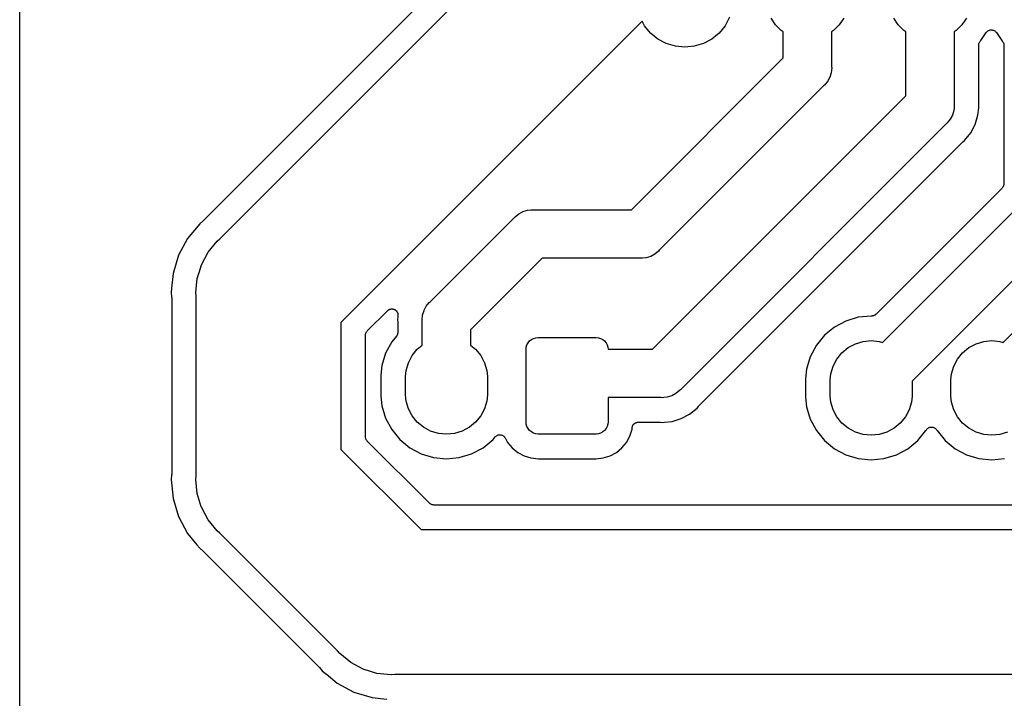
# Model space of a CAD drawing. Extents: x 0.02 to 3.88, y 0.02 to 3.88.
# Tile 13 of 45: x 0.02 to 0.83, y 3.03 to 3.58. Entities that reach past the tile are written whole.
import ezdxf

# ---------------------------------------------------------------- set-up
doc = ezdxf.new("R2010")
doc.units = 0
doc.header["$MEASUREMENT"] = 0
doc.layers.add('BLACK', color=7, linetype='CONTINUOUS')

msp = doc.modelspace()

# ---------------------------------------------------------------- linework, layer by layer
at = {"layer": 'BLACK', "linetype": 'CONTINUOUS'}
for p, q in [((0.511413, 3.7555), (0.172019, 3.4161)), ((0.185293, 3.40109), (0.52486, 3.74066)), ((0.021968, 0.238808), (0.021968, 3.65883)), ((0.529734, 3.5785), (0.284055, 3.33282)), ((0.531674, 3.57487), (0.529734, 3.5785)), ((0.536593, 3.56888), (0.531674, 3.57487)), ((0.59746, 3.57487), (0.59254, 3.56888)), ((0.601116, 3.58171), (0.59746, 3.57487)), ((0.638573, 3.57552), (0.634911, 3.581)), ((0.643234, 3.57086), (0.638573, 3.57552)), ((0.690561, 3.57552), (0.685899, 3.57086)), ((0.694223, 3.581), (0.690561, 3.57552)), ((0.738573, 3.57552), (0.734911, 3.581)), ((0.743234, 3.57086), (0.738573, 3.57552)), ((0.790561, 3.57552), (0.785899, 3.57086)), ((0.794223, 3.581), (0.790561, 3.57552)), ((0.542588, 3.56396), (0.536593, 3.56888)), ((0.59254, 3.56888), (0.586546, 3.56396)), ((0.644882, 3.56976), (0.643234, 3.57086)), ((0.644882, 3.54859), (0.644882, 3.56976)), ((0.685899, 3.57086), (0.684252, 3.56976)), ((0.684252, 3.56976), (0.684252, 3.5414)), ((0.744882, 3.56976), (0.743234, 3.57086)), ((0.744882, 3.51772), (0.744882, 3.56976)), ((0.785899, 3.57086), (0.784252, 3.56976)), ((0.784252, 3.56976), (0.784252, 3.51053)), ((0.806096, 3.56277), (0.81041, 3.56923)), ((0.81041, 3.56923), (0.810434, 3.56926)), ((0.810434, 3.56926), (0.810434, 3.56926)), ((0.810434, 3.56926), (0.810435, 3.56926)), ((0.810435, 3.56926), (0.810449, 3.56928)), ((0.810449, 3.56928), (0.810761, 3.56965)), ((0.810761, 3.56965), (0.811059, 3.57001)), ((0.811059, 3.57001), (0.811069, 3.57002)), ((0.811069, 3.57002), (0.811078, 3.57003)), ((0.811078, 3.57003), (0.811451, 3.57033)), ((0.811451, 3.57033), (0.811818, 3.57062)), ((0.811818, 3.57062), (0.81183, 3.57063)), ((0.81183, 3.57063), (0.81184, 3.57064)), ((0.81184, 3.57064), (0.812261, 3.57086)), ((0.812261, 3.57086), (0.812682, 3.57108)), ((0.812682, 3.57108), (0.812694, 3.57108)), ((0.812694, 3.57108), (0.812706, 3.57109)), ((0.812706, 3.57109), (0.813158, 3.57122)), ((0.813158, 3.57122), (0.813617, 3.57136)), ((0.813617, 3.57136), (0.81363, 3.57136)), ((0.81363, 3.57136), (0.813643, 3.57136)), ((0.813643, 3.57136), (0.814112, 3.5714)), ((0.814112, 3.5714), (0.814589, 3.57145)), ((0.814589, 3.57145), (0.814602, 3.57145)), ((0.814602, 3.57145), (0.814615, 3.57145)), ((0.814615, 3.57145), (0.815081, 3.5714)), ((0.815081, 3.5714), (0.815559, 3.57135)), ((0.815559, 3.57135), (0.815572, 3.57134)), ((0.815572, 3.57134), (0.815585, 3.57134)), ((0.815585, 3.57134), (0.81603, 3.5712)), ((0.81603, 3.5712), (0.816492, 3.57106)), ((0.816492, 3.57106), (0.816504, 3.57106)), ((0.816504, 3.57106), (0.816517, 3.57105)), ((0.816517, 3.57105), (0.816931, 3.57083)), ((0.816931, 3.57083), (0.817352, 3.5706)), ((0.817352, 3.5706), (0.817362, 3.57059)), ((0.817362, 3.57059), (0.817374, 3.57059)), ((0.817374, 3.57059), (0.817736, 3.57028)), ((0.817736, 3.57028), (0.818106, 3.56998)), ((0.818106, 3.56998), (0.818114, 3.56997)), ((0.818114, 3.56997), (0.818124, 3.56996)), ((0.818124, 3.56996), (0.818419, 3.5696)), ((0.818419, 3.5696), (0.818724, 3.56923)), ((0.818724, 3.56923), (0.823038, 3.56277)), ((0.549428, 3.5603), (0.542588, 3.56396)), ((0.556849, 3.55805), (0.549428, 3.5603)), ((0.579706, 3.5603), (0.572285, 3.55805)), ((0.586546, 3.56396), (0.579706, 3.5603)), ((0.804252, 3.55892), (0.804304, 3.55938)), ((0.804252, 3.55887), (0.804252, 3.55892)), ((0.804252, 3.55885), (0.804252, 3.55887)), ((0.804252, 3.55887), (0.804252, 3.55887)), ((0.804252, 3.55887), (0.804252, 3.55887)), ((0.804252, 3.51176), (0.804252, 3.55885)), ((0.804304, 3.55938), (0.804351, 3.55984)), ((0.804351, 3.55984), (0.804358, 3.55987)), ((0.804358, 3.55987), (0.804361, 3.55989)), ((0.804361, 3.55989), (0.804501, 3.56034)), ((0.804501, 3.56034), (0.804636, 3.56078)), ((0.804636, 3.56078), (0.804648, 3.5608)), ((0.804648, 3.5608), (0.804656, 3.56082)), ((0.804656, 3.56082), (0.80488, 3.56123)), ((0.80488, 3.56123), (0.805097, 3.56164)), ((0.805097, 3.56164), (0.805114, 3.56166)), ((0.805114, 3.56166), (0.805126, 3.56168)), ((0.805126, 3.56168), (0.805422, 3.56203)), ((0.805422, 3.56203), (0.805716, 3.56239)), ((0.805716, 3.56239), (0.806096, 3.56277)), ((0.823038, 3.56277), (0.823417, 3.56239)), ((0.823417, 3.56239), (0.823429, 3.56238)), ((0.823429, 3.56238), (0.82343, 3.56238)), ((0.82343, 3.56238), (0.82343, 3.56238)), ((0.82343, 3.56238), (0.823466, 3.56234)), ((0.823466, 3.56234), (0.823755, 3.56198)), ((0.823755, 3.56198), (0.824046, 3.56162)), ((0.824046, 3.56162), (0.824059, 3.5616)), ((0.824059, 3.5616), (0.824075, 3.56158)), ((0.824075, 3.56158), (0.824289, 3.56117)), ((0.824289, 3.56117), (0.824505, 3.56076)), ((0.824505, 3.56076), (0.824512, 3.56073)), ((0.824512, 3.56073), (0.824524, 3.56071)), ((0.824524, 3.56071), (0.824654, 3.56027)), ((0.824654, 3.56027), (0.824787, 3.55983)), ((0.824787, 3.55983), (0.824789, 3.5598)), ((0.824789, 3.5598), (0.824797, 3.55977)), ((0.824797, 3.55977), (0.824837, 3.55931)), ((0.824837, 3.55931), (0.824882, 3.55885)), ((0.824882, 3.55885), (0.824882, 3.44607)), ((0.564567, 3.55729), (0.556849, 3.55805)), ((0.572285, 3.55805), (0.564567, 3.55729)), ((0.52098, 3.42469), (0.644882, 3.54859)), ((0.683967, 3.53657), (0.682842, 3.53286)), ((0.684169, 3.53863), (0.683967, 3.53657)), ((0.684347, 3.54043), (0.684169, 3.53863)), ((0.684252, 3.5414), (0.684347, 3.54043)), ((0.678554, 3.52645), (0.677803, 3.52583)), ((0.681014, 3.52944), (0.678554, 3.52645)), ((0.682842, 3.53286), (0.681014, 3.52944)), ((0.677803, 3.52583), (0.543737, 3.39176)), ((0.538185, 3.31102), (0.744882, 3.51772)), ((0.784252, 3.51053), (0.784347, 3.50957)), ((0.804273, 3.51155), (0.804252, 3.51176)), ((0.80427, 3.51134), (0.804273, 3.51155)), ((0.804276, 3.51127), (0.80427, 3.51134)), ((0.804444, 3.50957), (0.804276, 3.51127)), ((0.782842, 3.502), (0.781014, 3.49858)), ((0.783967, 3.50571), (0.782842, 3.502)), ((0.784196, 3.50803), (0.783967, 3.50571)), ((0.784347, 3.50957), (0.784196, 3.50803)), ((0.803678, 3.50179), (0.804276, 3.50786)), ((0.804276, 3.50786), (0.804444, 3.50957)), ((0.804276, 3.50786), (0.804276, 3.50786)), ((0.777803, 3.49496), (0.560942, 3.2781)), ((0.778554, 3.49558), (0.777803, 3.49496)), ((0.781014, 3.49858), (0.778554, 3.49558)), ((0.797724, 3.48741), (0.801409, 3.49431)), ((0.801409, 3.49431), (0.803678, 3.50179)), ((0.792764, 3.48137), (0.797724, 3.48741)), ((0.575952, 3.26483), (0.791076, 3.47995)), ((0.791076, 3.47995), (0.791126, 3.48)), ((0.791126, 3.48), (0.791291, 3.48013)), ((0.791291, 3.48013), (0.79144, 3.48028)), ((0.79144, 3.48028), (0.792764, 3.48137)), ((0.824881, 3.446), (0.82483, 3.44554)), ((0.824882, 3.44605), (0.824881, 3.446)), ((0.824882, 3.44607), (0.824882, 3.44605)), ((0.824882, 3.44605), (0.824882, 3.44605)), ((0.824882, 3.44605), (0.824882, 3.44605)), ((0.823417, 3.44253), (0.720503, 3.33962)), ((0.823711, 3.44289), (0.823417, 3.44253)), ((0.824007, 3.44324), (0.823711, 3.44289)), ((0.82402, 3.44327), (0.824007, 3.44324)), ((0.824037, 3.44329), (0.82402, 3.44327)), ((0.824255, 3.44369), (0.824037, 3.44329)), ((0.824478, 3.4441), (0.824255, 3.44369)), ((0.824486, 3.44412), (0.824478, 3.4441)), ((0.824498, 3.44415), (0.824486, 3.44412)), ((0.824633, 3.44459), (0.824498, 3.44415)), ((0.824773, 3.44503), (0.824633, 3.44459)), ((0.824776, 3.44505), (0.824773, 3.44503)), ((0.824783, 3.44508), (0.824776, 3.44505)), ((0.82483, 3.44554), (0.824783, 3.44508)), ((0.725783, 3.31661), (0.844882, 3.43571)), ((0.824208, 3.31661), (0.944882, 3.43729)), ((0.429011, 3.42145), (0.432176, 3.42314)), ((0.432176, 3.42314), (0.43243, 3.42327)), ((0.43243, 3.42327), (0.436141, 3.4244)), ((0.43243, 3.42327), (0.43243, 3.42327)), ((0.436141, 3.4244), (0.439033, 3.42469)), ((0.439033, 3.42469), (0.44, 3.42478)), ((0.439033, 3.42469), (0.439033, 3.42469)), ((0.44, 3.42478), (0.440966, 3.42469)), ((0.440966, 3.42469), (0.52098, 3.42469)), ((0.171656, 3.41577), (0.168829, 3.41345)), ((0.171805, 3.41592), (0.171656, 3.41577)), ((0.17197, 3.41605), (0.171805, 3.41592)), ((0.172019, 3.4161), (0.17197, 3.41605)), ((0.356843, 3.34968), (0.425397, 3.41824)), ((0.425397, 3.41824), (0.426013, 3.41899)), ((0.426013, 3.41899), (0.429011, 3.42145)), ((0.168829, 3.41345), (0.15895, 3.40142)), ((0.877802, 3.41296), (0.75, 3.28515)), ((0.15895, 3.40142), (0.151609, 3.38768)), ((0.17566, 3.39025), (0.18304, 3.39924)), ((0.18304, 3.39924), (0.185293, 3.40109)), ((0.170176, 3.37999), (0.17566, 3.39025)), ((0.543121, 3.39101), (0.540123, 3.38855)), ((0.543737, 3.39176), (0.543121, 3.39101)), ((0.151609, 3.38768), (0.147089, 3.37278)), ((0.448154, 3.38531), (0.389764, 3.32693)), ((0.528167, 3.38531), (0.448154, 3.38531)), ((0.529134, 3.38522), (0.528167, 3.38531)), ((0.530101, 3.38531), (0.529134, 3.38522)), ((0.532993, 3.3856), (0.530101, 3.38531)), ((0.536703, 3.38673), (0.532993, 3.3856)), ((0.540123, 3.38855), (0.536703, 3.38673)), ((0.166799, 3.36886), (0.168242, 3.37362)), ((0.168242, 3.37362), (0.170176, 3.37999)), ((0.147089, 3.37278), (0.145921, 3.36092)), ((0.165659, 3.35728), (0.166799, 3.36886)), ((0.145921, 3.36092), (0.145562, 3.35728)), ((0.145921, 3.36092), (0.145921, 3.36092)), ((0.145562, 3.35728), (0.145921, 3.35364)), ((0.145921, 3.35364), (0.145927, 3.35358)), ((0.145927, 3.35358), (0.145924, 3.35336)), ((0.145924, 3.35336), (0.145945, 3.35315)), ((0.145945, 3.35315), (0.145945, 3.20913)), ((0.165945, 3.35438), (0.165659, 3.35728)), ((0.165945, 3.2079), (0.165945, 3.35438)), ((0.356092, 3.34907), (0.356843, 3.34968)), ((0.30552, 3.326), (0.322025, 3.34251)), ((0.322025, 3.34251), (0.322075, 3.34256)), ((0.322075, 3.34256), (0.322261, 3.34271)), ((0.322261, 3.34271), (0.32243, 3.34287)), ((0.32243, 3.34287), (0.322641, 3.34301)), ((0.322641, 3.34301), (0.322838, 3.34317)), ((0.322838, 3.34317), (0.323048, 3.34327)), ((0.323048, 3.34327), (0.323246, 3.3434)), ((0.323246, 3.3434), (0.32348, 3.3435)), ((0.32348, 3.3435), (0.323704, 3.34362)), ((0.323704, 3.34362), (0.323932, 3.34368)), ((0.323932, 3.34368), (0.324151, 3.34377)), ((0.324151, 3.34377), (0.324399, 3.34382)), ((0.324399, 3.34382), (0.324641, 3.34389)), ((0.324641, 3.34389), (0.324877, 3.34391)), ((0.324877, 3.34391), (0.32511, 3.34395)), ((0.32511, 3.34395), (0.325362, 3.34395)), ((0.325362, 3.34395), (0.325613, 3.34397)), ((0.325613, 3.34397), (0.325849, 3.34395)), ((0.325849, 3.34395), (0.326086, 3.34395)), ((0.326086, 3.34395), (0.326333, 3.34389)), ((0.326333, 3.34389), (0.326584, 3.34387)), ((0.326584, 3.34387), (0.326809, 3.3438)), ((0.326809, 3.3438), (0.327042, 3.34375)), ((0.327042, 3.34375), (0.327274, 3.34365)), ((0.327274, 3.34365), (0.327515, 3.34358)), ((0.327515, 3.34358), (0.327723, 3.34346)), ((0.327723, 3.34346), (0.327941, 3.34337)), ((0.327941, 3.34337), (0.32815, 3.34323)), ((0.32815, 3.34323), (0.328371, 3.34311)), ((0.328371, 3.34311), (0.328553, 3.34296)), ((0.328553, 3.34296), (0.32875, 3.34282)), ((0.32875, 3.34282), (0.328928, 3.34264)), ((0.328928, 3.34264), (0.329121, 3.34248)), ((0.329121, 3.34248), (0.32927, 3.3423)), ((0.32927, 3.3423), (0.329437, 3.34213)), ((0.329437, 3.34213), (0.329577, 3.34192)), ((0.329577, 3.34192), (0.329735, 3.34173)), ((0.329735, 3.34173), (0.329846, 3.34152)), ((0.329846, 3.34152), (0.329977, 3.34132)), ((0.329977, 3.34132), (0.330073, 3.34108)), ((0.350679, 3.33894), (0.351804, 3.34265)), ((0.351804, 3.34265), (0.351923, 3.34287)), ((0.351923, 3.34287), (0.353632, 3.34607)), ((0.353632, 3.34607), (0.356092, 3.34907)), ((0.330073, 3.34108), (0.33019, 3.34086)), ((0.33019, 3.34086), (0.330258, 3.34063)), ((0.330477, 3.33787), (0.330202, 3.33508)), ((0.330202, 3.33508), (0.33037, 3.33337)), ((0.330258, 3.34063), (0.330348, 3.34042)), ((0.330348, 3.34042), (0.330397, 3.34017)), ((0.33037, 3.33337), (0.330376, 3.3333)), ((0.330376, 3.3333), (0.330373, 3.33309)), ((0.330397, 3.34017), (0.330469, 3.33993)), ((0.330469, 3.33993), (0.330491, 3.33969)), ((0.330537, 3.33848), (0.330477, 3.33787)), ((0.330477, 3.33787), (0.330477, 3.33787)), ((0.330491, 3.33969), (0.330537, 3.33946)), ((0.330537, 3.33946), (0.330537, 3.33921)), ((0.330537, 3.33921), (0.330561, 3.33896)), ((0.330561, 3.33896), (0.330537, 3.33872)), ((0.330537, 3.33872), (0.330537, 3.33848)), ((0.350298, 3.33508), (0.350679, 3.33894)), ((0.350394, 3.33411), (0.350298, 3.33508)), ((0.350394, 3.31438), (0.350394, 3.33411)), ((0.695977, 3.33408), (0.686688, 3.32912)), ((0.706055, 3.33714), (0.695977, 3.33408)), ((0.716593, 3.33818), (0.706055, 3.33714)), ((0.716697, 3.33818), (0.716593, 3.33818)), ((0.716915, 3.33815), (0.716697, 3.33818)), ((0.717184, 3.33818), (0.716915, 3.33815)), ((0.717453, 3.33818), (0.717184, 3.33818)), ((0.717668, 3.33822), (0.717453, 3.33818)), ((0.717887, 3.33824), (0.717668, 3.33822)), ((0.718146, 3.33831), (0.717887, 3.33824)), ((0.71841, 3.33837), (0.718146, 3.33831)), ((0.718613, 3.33845), (0.71841, 3.33837)), ((0.718824, 3.33851), (0.718613, 3.33845)), ((0.719063, 3.33864), (0.718824, 3.33851)), ((0.719313, 3.33874), (0.719063, 3.33864)), ((0.719496, 3.33886), (0.719313, 3.33874)), ((0.719691, 3.33896), (0.719496, 3.33886)), ((0.719901, 3.33913), (0.719691, 3.33896)), ((0.720126, 3.33928), (0.719901, 3.33913)), ((0.720282, 3.33943), (0.720126, 3.33928)), ((0.720453, 3.33957), (0.720282, 3.33943)), ((0.720503, 3.33962), (0.720453, 3.33957)), ((0.284055, 3.33282), (0.284055, 3.22946)), ((0.304683, 3.32484), (0.3049, 3.32525)), ((0.3049, 3.32525), (0.304917, 3.32527)), ((0.304917, 3.32527), (0.30493, 3.32529)), ((0.30493, 3.32529), (0.305226, 3.32564)), ((0.305226, 3.32564), (0.30552, 3.326)), ((0.330373, 3.33309), (0.330394, 3.33288)), ((0.330394, 3.33288), (0.330394, 3.32495)), ((0.389764, 3.32693), (0.389764, 3.31438)), ((0.686688, 3.32912), (0.678547, 3.32244)), ((0.304055, 3.32248), (0.304056, 3.32254)), ((0.304055, 3.32247), (0.304055, 3.32248)), ((0.304055, 3.32248), (0.304055, 3.32248)), ((0.304055, 3.32248), (0.304055, 3.32248)), ((0.304055, 3.23982), (0.304055, 3.32247)), ((0.304056, 3.32254), (0.304107, 3.323)), ((0.304107, 3.323), (0.304154, 3.32346)), ((0.304154, 3.32346), (0.304161, 3.32348)), ((0.304161, 3.32348), (0.304164, 3.32351)), ((0.304164, 3.32351), (0.304304, 3.32395)), ((0.304304, 3.32395), (0.304439, 3.32439)), ((0.304439, 3.32439), (0.304451, 3.32441)), ((0.304451, 3.32441), (0.304459, 3.32444)), ((0.304459, 3.32444), (0.304683, 3.32484)), ((0.329259, 3.32178), (0.32541, 3.31709)), ((0.32938, 3.32196), (0.329259, 3.32178)), ((0.329519, 3.32213), (0.32938, 3.32196)), ((0.32965, 3.32237), (0.329519, 3.32213)), ((0.329801, 3.32259), (0.32965, 3.32237)), ((0.329885, 3.32279), (0.329801, 3.32259)), ((0.329989, 3.32298), (0.329885, 3.32279)), ((0.330072, 3.32324), (0.329989, 3.32298)), ((0.330176, 3.32349), (0.330072, 3.32324)), ((0.330219, 3.32371), (0.330176, 3.32349)), ((0.330284, 3.32391), (0.330219, 3.32371)), ((0.330315, 3.32418), (0.330284, 3.32391)), ((0.330368, 3.32445), (0.330315, 3.32418)), ((0.330369, 3.32467), (0.330368, 3.32445)), ((0.330393, 3.32488), (0.330369, 3.32467)), ((0.330394, 3.32495), (0.330393, 3.32488)), ((0.436698, 3.31633), (0.437922, 3.31783)), ((0.437922, 3.31783), (0.439414, 3.31905)), ((0.439414, 3.31905), (0.441115, 3.31996)), ((0.441115, 3.31996), (0.442962, 3.32052)), ((0.442962, 3.32052), (0.444882, 3.32071)), ((0.444882, 3.32071), (0.492126, 3.32071)), ((0.492126, 3.32071), (0.494046, 3.32052)), ((0.494046, 3.32052), (0.495893, 3.31996)), ((0.495893, 3.31996), (0.497594, 3.31905)), ((0.497594, 3.31905), (0.499086, 3.31783)), ((0.499086, 3.31783), (0.50031, 3.31633)), ((0.678547, 3.32244), (0.671866, 3.3143)), ((0.703667, 3.31552), (0.709975, 3.31743)), ((0.709975, 3.31743), (0.716535, 3.31808)), ((0.716535, 3.31808), (0.723096, 3.31743)), ((0.723096, 3.31743), (0.725783, 3.31661)), ((0.802092, 3.31552), (0.8084, 3.31743)), ((0.8084, 3.31743), (0.814961, 3.31808)), ((0.814961, 3.31808), (0.821521, 3.31743)), ((0.821521, 3.31743), (0.824208, 3.31661)), ((0.32541, 3.31709), (0.320445, 3.3078)), ((0.342119, 3.30593), (0.346301, 3.31102)), ((0.346301, 3.31102), (0.350394, 3.31438)), ((0.389764, 3.31438), (0.393856, 3.31102)), ((0.393856, 3.31102), (0.398038, 3.30593)), ((0.435039, 3.31087), (0.435229, 3.31279)), ((0.435039, 3.25181), (0.435039, 3.31087)), ((0.435229, 3.31279), (0.435789, 3.31463)), ((0.435789, 3.31463), (0.436698, 3.31633)), ((0.50031, 3.31633), (0.501219, 3.31463)), ((0.501219, 3.31463), (0.501779, 3.31279)), ((0.501779, 3.31279), (0.501953, 3.31102)), ((0.501953, 3.31102), (0.538185, 3.31102)), ((0.671866, 3.3143), (0.666902, 3.30501)), ((0.692758, 3.30823), (0.697854, 3.31241)), ((0.697854, 3.31241), (0.703667, 3.31552)), ((0.791183, 3.30823), (0.796279, 3.31241)), ((0.796279, 3.31241), (0.802092, 3.31552)), ((0.320445, 3.3078), (0.317388, 3.29772)), ((0.339012, 3.30011), (0.342119, 3.30593)), ((0.398038, 3.30593), (0.401146, 3.30011)), ((0.666902, 3.30501), (0.663844, 3.29493)), ((0.685469, 3.29732), (0.688576, 3.30313)), ((0.688576, 3.30313), (0.692758, 3.30823)), ((0.783894, 3.29732), (0.787001, 3.30313)), ((0.787001, 3.30313), (0.791183, 3.30823)), ((0.317388, 3.29772), (0.316614, 3.28987)), ((0.336614, 3.28889), (0.337098, 3.2938)), ((0.337098, 3.2938), (0.339012, 3.30011)), ((0.401146, 3.30011), (0.403059, 3.2938)), ((0.403059, 3.2938), (0.403543, 3.28889)), ((0.663844, 3.29493), (0.663071, 3.28708)), ((0.683555, 3.29101), (0.685469, 3.29732)), ((0.78198, 3.29101), (0.783894, 3.29732)), ((0.316614, 3.28987), (0.316614, 3.27281)), ((0.336614, 3.27379), (0.336614, 3.28889)), ((0.403543, 3.28889), (0.403543, 3.27379)), ((0.663071, 3.28708), (0.663071, 3.27198)), ((0.683071, 3.28609), (0.683555, 3.29101)), ((0.683071, 3.27296), (0.683071, 3.28609)), ((0.75, 3.28515), (0.75, 3.27296)), ((0.781496, 3.28609), (0.78198, 3.29101)), ((0.781496, 3.27296), (0.781496, 3.28609)), ((0.560325, 3.27735), (0.557328, 3.27489)), ((0.560942, 3.2781), (0.560325, 3.27735)), ((0.316614, 3.27281), (0.317388, 3.26495)), ((0.337098, 3.26887), (0.336614, 3.27379)), ((0.403543, 3.27379), (0.403059, 3.26887)), ((0.545372, 3.27165), (0.501969, 3.27165)), ((0.501969, 3.27165), (0.501969, 3.25181)), ((0.546339, 3.27156), (0.545372, 3.27165)), ((0.547306, 3.27165), (0.546339, 3.27156)), ((0.550198, 3.27194), (0.547306, 3.27165)), ((0.553908, 3.27306), (0.550198, 3.27194)), ((0.557328, 3.27489), (0.553908, 3.27306)), ((0.663071, 3.27198), (0.663844, 3.26413)), ((0.683555, 3.26805), (0.683071, 3.27296)), ((0.75, 3.27296), (0.749516, 3.26805)), ((0.78198, 3.26805), (0.781496, 3.27296)), ((0.317388, 3.26495), (0.320445, 3.25487)), ((0.339012, 3.26256), (0.337098, 3.26887)), ((0.342119, 3.25675), (0.339012, 3.26256)), ((0.401146, 3.26256), (0.398038, 3.25675)), ((0.403059, 3.26887), (0.401146, 3.26256)), ((0.568493, 3.25818), (0.574536, 3.26314)), ((0.574536, 3.26314), (0.575623, 3.26447)), ((0.575623, 3.26447), (0.575668, 3.26452)), ((0.575668, 3.26452), (0.575819, 3.26467)), ((0.575819, 3.26467), (0.575952, 3.26483)), ((0.663844, 3.26413), (0.666902, 3.25405)), ((0.685469, 3.26174), (0.683555, 3.26805)), ((0.688576, 3.25592), (0.685469, 3.26174)), ((0.747602, 3.26174), (0.744495, 3.25592)), ((0.749516, 3.26805), (0.747602, 3.26174)), ((0.783894, 3.26174), (0.78198, 3.26805)), ((0.787001, 3.25592), (0.783894, 3.26174)), ((0.320445, 3.25487), (0.32541, 3.24559)), ((0.346301, 3.25166), (0.342119, 3.25675)), ((0.398038, 3.25675), (0.393856, 3.25166)), ((0.554118, 3.25223), (0.561599, 3.2545)), ((0.561599, 3.2545), (0.568493, 3.25818)), ((0.666902, 3.25405), (0.671866, 3.24476)), ((0.692758, 3.25083), (0.688576, 3.25592)), ((0.744495, 3.25592), (0.740313, 3.25083)), ((0.791183, 3.25083), (0.787001, 3.25592)), ((0.32541, 3.24559), (0.332091, 3.23744)), ((0.351397, 3.24747), (0.346301, 3.25166)), ((0.35721, 3.24437), (0.351397, 3.24747)), ((0.388761, 3.24747), (0.382947, 3.24437)), ((0.393856, 3.25166), (0.388761, 3.24747)), ((0.435229, 3.24989), (0.435039, 3.25181)), ((0.435789, 3.24804), (0.435229, 3.24989)), ((0.436698, 3.24634), (0.435789, 3.24804)), ((0.437922, 3.24485), (0.436698, 3.24634)), ((0.50031, 3.24634), (0.499086, 3.24485)), ((0.501219, 3.24804), (0.50031, 3.24634)), ((0.501779, 3.24989), (0.501219, 3.24804)), ((0.501969, 3.25181), (0.501779, 3.24989)), ((0.519786, 3.24035), (0.52149, 3.24597)), ((0.52149, 3.24597), (0.521606, 3.24714)), ((0.521606, 3.24714), (0.521613, 3.24721)), ((0.521613, 3.24721), (0.52166, 3.24743)), ((0.52166, 3.24743), (0.521684, 3.24766)), ((0.521684, 3.24766), (0.521761, 3.24791)), ((0.521761, 3.24791), (0.521816, 3.24817)), ((0.521816, 3.24817), (0.521905, 3.24838)), ((0.521905, 3.24838), (0.521972, 3.24859)), ((0.521972, 3.24859), (0.522097, 3.24882)), ((0.522097, 3.24882), (0.522201, 3.24906)), ((0.522201, 3.24906), (0.522329, 3.24925)), ((0.522329, 3.24925), (0.522436, 3.24945)), ((0.522436, 3.24945), (0.522604, 3.24965)), ((0.522604, 3.24965), (0.522753, 3.24987)), ((0.522753, 3.24987), (0.522914, 3.25003)), ((0.522914, 3.25003), (0.523058, 3.2502)), ((0.523058, 3.2502), (0.523262, 3.25037)), ((0.523262, 3.25037), (0.52345, 3.25055)), ((0.52345, 3.25055), (0.523639, 3.25068)), ((0.523639, 3.25068), (0.523815, 3.25082)), ((0.523815, 3.25082), (0.524047, 3.25094)), ((0.524047, 3.25094), (0.524267, 3.25109)), ((0.524267, 3.25109), (0.524476, 3.25117)), ((0.524476, 3.25117), (0.524676, 3.25128)), ((0.524676, 3.25128), (0.524928, 3.25135)), ((0.524928, 3.25135), (0.525172, 3.25145)), ((0.525172, 3.25145), (0.525394, 3.25149)), ((0.525394, 3.25149), (0.52561, 3.25156)), ((0.52561, 3.25156), (0.525873, 3.25158)), ((0.525873, 3.25158), (0.526131, 3.25163)), ((0.526131, 3.25163), (0.526356, 3.25163)), ((0.526356, 3.25163), (0.526581, 3.25165)), ((0.526581, 3.25165), (0.544144, 3.25165)), ((0.544144, 3.25165), (0.544213, 3.25165)), ((0.544213, 3.25165), (0.544423, 3.25163)), ((0.544423, 3.25163), (0.544634, 3.25163)), ((0.544634, 3.25163), (0.546339, 3.25146)), ((0.546339, 3.25146), (0.548043, 3.25163)), ((0.548043, 3.25163), (0.548044, 3.25163)), ((0.548044, 3.25163), (0.554118, 3.25223)), ((0.697854, 3.24665), (0.692758, 3.25083)), ((0.703667, 3.24354), (0.697854, 3.24665)), ((0.735217, 3.24665), (0.729404, 3.24354)), ((0.740313, 3.25083), (0.735217, 3.24665)), ((0.761205, 3.24476), (0.761338, 3.24501)), ((0.761338, 3.24501), (0.761361, 3.24505)), ((0.761361, 3.24505), (0.761361, 3.24505)), ((0.761361, 3.24505), (0.761362, 3.24505)), ((0.761362, 3.24505), (0.761372, 3.24507)), ((0.761372, 3.24507), (0.761645, 3.24547)), ((0.761645, 3.24547), (0.761911, 3.24586)), ((0.761911, 3.24586), (0.761918, 3.24587)), ((0.761918, 3.24587), (0.761925, 3.24587)), ((0.761925, 3.24587), (0.762272, 3.24621)), ((0.762272, 3.24621), (0.762606, 3.24654)), ((0.762606, 3.24654), (0.762616, 3.24655)), ((0.762616, 3.24655), (0.762624, 3.24656)), ((0.762624, 3.24656), (0.763026, 3.24682)), ((0.763026, 3.24682), (0.763422, 3.24708)), ((0.763422, 3.24708), (0.763432, 3.24708)), ((0.763432, 3.24708), (0.763441, 3.24709)), ((0.763441, 3.24709), (0.763886, 3.24727)), ((0.763886, 3.24727), (0.764326, 3.24745)), ((0.764326, 3.24745), (0.764337, 3.24745)), ((0.764337, 3.24745), (0.764347, 3.24745)), ((0.764347, 3.24745), (0.764814, 3.24754)), ((0.764814, 3.24754), (0.765284, 3.24763)), ((0.765284, 3.24763), (0.765295, 3.24763)), ((0.765295, 3.24763), (0.765306, 3.24763)), ((0.765306, 3.24763), (0.765781, 3.24763)), ((0.765781, 3.24763), (0.76626, 3.24763)), ((0.76626, 3.24763), (0.76627, 3.24762)), ((0.76627, 3.24762), (0.766281, 3.24762)), ((0.766281, 3.24762), (0.766748, 3.24753)), ((0.766748, 3.24753), (0.767216, 3.24743)), ((0.767216, 3.24743), (0.767226, 3.24743)), ((0.767226, 3.24743), (0.767237, 3.24743)), ((0.767237, 3.24743), (0.767675, 3.24724)), ((0.767675, 3.24724), (0.768116, 3.24706)), ((0.768116, 3.24706), (0.768126, 3.24705)), ((0.768126, 3.24705), (0.768136, 3.24705)), ((0.768136, 3.24705), (0.768533, 3.24678)), ((0.768533, 3.24678), (0.768927, 3.24651)), ((0.768927, 3.24651), (0.768934, 3.2465)), ((0.768934, 3.2465), (0.768944, 3.2465)), ((0.768944, 3.2465), (0.769282, 3.24616)), ((0.769282, 3.24616), (0.769616, 3.24582)), ((0.769616, 3.24582), (0.769622, 3.24581)), ((0.769622, 3.24581), (0.76963, 3.2458)), ((0.76963, 3.2458), (0.769893, 3.24541)), ((0.769893, 3.24541), (0.770158, 3.24501)), ((0.770158, 3.24501), (0.770291, 3.24476)), ((0.796279, 3.24665), (0.791183, 3.25083)), ((0.802092, 3.24354), (0.796279, 3.24665)), ((0.3041, 3.23936), (0.304055, 3.23982)), ((0.30414, 3.2389), (0.3041, 3.23936)), ((0.304148, 3.23887), (0.30414, 3.2389)), ((0.30415, 3.23885), (0.304148, 3.23887)), ((0.304284, 3.2384), (0.30415, 3.23885)), ((0.304413, 3.23796), (0.304284, 3.2384)), ((0.304425, 3.23794), (0.304413, 3.23796)), ((0.304432, 3.23791), (0.304425, 3.23794)), ((0.304648, 3.23751), (0.304432, 3.23791)), ((0.304862, 3.23709), (0.304648, 3.23751)), ((0.304878, 3.23707), (0.304862, 3.23709)), ((0.304891, 3.23705), (0.304878, 3.23707)), ((0.305182, 3.23669), (0.304891, 3.23705)), ((0.332091, 3.23744), (0.340232, 3.23076)), ((0.363519, 3.24245), (0.35721, 3.24437)), ((0.370079, 3.24181), (0.363519, 3.24245)), ((0.376639, 3.24245), (0.370079, 3.24181)), ((0.382947, 3.24437), (0.376639, 3.24245)), ((0.399926, 3.23076), (0.408067, 3.23744)), ((0.408067, 3.23744), (0.409805, 3.23956)), ((0.409805, 3.23956), (0.409833, 3.2396)), ((0.409833, 3.2396), (0.409833, 3.2396)), ((0.409833, 3.2396), (0.409834, 3.2396)), ((0.409834, 3.2396), (0.40985, 3.23962)), ((0.40985, 3.23962), (0.410195, 3.23995)), ((0.410195, 3.23995), (0.410529, 3.24028)), ((0.410529, 3.24028), (0.41054, 3.24029)), ((0.41054, 3.24029), (0.410549, 3.2403)), ((0.410549, 3.2403), (0.410946, 3.24056)), ((0.410946, 3.24056), (0.411344, 3.24082)), ((0.411344, 3.24082), (0.411356, 3.24082)), ((0.411356, 3.24082), (0.411367, 3.24083)), ((0.411367, 3.24083), (0.411806, 3.24101)), ((0.411806, 3.24101), (0.412248, 3.24118)), ((0.412248, 3.24118), (0.412261, 3.24119)), ((0.412261, 3.24119), (0.412273, 3.24119)), ((0.412273, 3.24119), (0.412741, 3.24128)), ((0.412741, 3.24128), (0.413206, 3.24137)), ((0.413206, 3.24137), (0.413219, 3.24137)), ((0.413219, 3.24137), (0.413232, 3.24137)), ((0.413232, 3.24137), (0.41371, 3.24137)), ((0.41371, 3.24137), (0.414182, 3.24136)), ((0.414182, 3.24136), (0.414195, 3.24136)), ((0.414195, 3.24136), (0.414208, 3.24136)), ((0.414208, 3.24136), (0.414675, 3.24126)), ((0.414675, 3.24126), (0.415138, 3.24117)), ((0.415138, 3.24117), (0.41515, 3.24117)), ((0.41515, 3.24117), (0.415163, 3.24116)), ((0.415163, 3.24116), (0.415599, 3.24098)), ((0.415599, 3.24098), (0.416039, 3.24079)), ((0.416039, 3.24079), (0.41605, 3.24079)), ((0.41605, 3.24079), (0.416062, 3.24078)), ((0.416062, 3.24078), (0.416458, 3.24051)), ((0.416458, 3.24051), (0.416849, 3.24025)), ((0.416849, 3.24025), (0.416858, 3.24024)), ((0.416858, 3.24024), (0.416869, 3.24023)), ((0.416869, 3.24023), (0.417209, 3.23989)), ((0.417209, 3.23989), (0.417538, 3.23956)), ((0.417538, 3.23956), (0.417545, 3.23955)), ((0.417545, 3.23955), (0.417555, 3.23954)), ((0.417555, 3.23954), (0.41782, 3.23914)), ((0.41782, 3.23914), (0.41808, 3.23875)), ((0.41808, 3.23875), (0.419988, 3.23518)), ((0.439414, 3.24363), (0.437922, 3.24485)), ((0.441115, 3.24272), (0.439414, 3.24363)), ((0.442962, 3.24216), (0.441115, 3.24272)), ((0.444882, 3.24197), (0.442962, 3.24216)), ((0.492126, 3.24197), (0.444882, 3.24197)), ((0.494046, 3.24216), (0.492126, 3.24197)), ((0.495893, 3.24272), (0.494046, 3.24216)), ((0.497594, 3.24363), (0.495893, 3.24272)), ((0.499086, 3.24485), (0.497594, 3.24363)), ((0.51702, 3.23518), (0.519786, 3.24035)), ((0.671866, 3.24476), (0.678547, 3.23662)), ((0.709975, 3.24163), (0.703667, 3.24354)), ((0.716535, 3.24098), (0.709975, 3.24163)), ((0.723096, 3.24163), (0.716535, 3.24098)), ((0.729404, 3.24354), (0.723096, 3.24163)), ((0.754524, 3.23662), (0.761205, 3.24476)), ((0.770291, 3.24476), (0.776973, 3.23662)), ((0.8084, 3.24163), (0.802092, 3.24354)), ((0.814961, 3.24098), (0.8084, 3.24163)), ((0.821521, 3.24163), (0.814961, 3.24098)), ((0.827829, 3.24354), (0.821521, 3.24163)), ((0.284055, 3.22946), (0.349461, 3.16406)), ((0.305471, 3.23633), (0.305182, 3.23669)), ((0.305507, 3.23629), (0.305471, 3.23633)), ((0.305508, 3.23629), (0.305507, 3.23629)), ((0.305507, 3.23629), (0.305507, 3.23629)), ((0.30552, 3.23628), (0.305508, 3.23629)), ((0.356281, 3.18552), (0.30552, 3.23628)), ((0.340232, 3.23076), (0.34952, 3.2258)), ((0.390638, 3.2258), (0.399926, 3.23076)), ((0.419988, 3.23518), (0.423712, 3.23064)), ((0.423712, 3.23064), (0.428249, 3.22692)), ((0.508759, 3.22692), (0.513296, 3.23064)), ((0.513296, 3.23064), (0.51702, 3.23518)), ((0.678547, 3.23662), (0.686688, 3.22994)), ((0.686688, 3.22994), (0.695976, 3.22497)), ((0.737094, 3.22497), (0.746383, 3.22994)), ((0.746383, 3.22994), (0.754524, 3.23662)), ((0.776973, 3.23662), (0.785114, 3.22994)), ((0.785114, 3.22994), (0.794402, 3.22497)), ((0.34952, 3.2258), (0.359598, 3.22274)), ((0.359598, 3.22274), (0.370079, 3.22171)), ((0.370079, 3.22171), (0.38056, 3.22274)), ((0.38056, 3.22274), (0.390638, 3.2258)), ((0.428249, 3.22692), (0.433425, 3.22415)), ((0.433425, 3.22415), (0.439041, 3.22245)), ((0.439041, 3.22245), (0.445127, 3.22185)), ((0.445127, 3.22185), (0.491881, 3.22185)), ((0.491881, 3.22185), (0.497967, 3.22245)), ((0.497967, 3.22245), (0.503583, 3.22415)), ((0.503583, 3.22415), (0.508759, 3.22692)), ((0.695976, 3.22497), (0.706055, 3.22192)), ((0.706055, 3.22192), (0.716535, 3.22088)), ((0.716535, 3.22088), (0.727016, 3.22192)), ((0.727016, 3.22192), (0.737094, 3.22497)), ((0.794402, 3.22497), (0.80448, 3.22192)), ((0.80448, 3.22192), (0.814961, 3.22088)), ((0.814961, 3.22088), (0.825441, 3.22192)), ((0.145921, 3.20864), (0.145562, 3.205)), ((0.145562, 3.205), (0.147089, 3.1895)), ((0.145944, 3.20906), (0.145921, 3.20885)), ((0.145921, 3.20885), (0.145921, 3.20864)), ((0.145945, 3.20913), (0.145944, 3.20906)), ((0.165659, 3.205), (0.165945, 3.2079)), ((0.166799, 3.19342), (0.165659, 3.205)), ((0.147089, 3.1895), (0.151609, 3.1746)), ((0.170063, 3.18266), (0.166799, 3.19342)), ((0.170176, 3.18229), (0.170063, 3.18266)), ((0.17566, 3.17203), (0.170176, 3.18229)), ((0.356638, 3.18523), (0.356281, 3.18552)), ((0.356992, 3.18493), (0.356638, 3.18523)), ((0.357015, 3.18492), (0.356992, 3.18493)), ((0.357035, 3.1849), (0.357015, 3.18492)), ((0.357442, 3.18468), (0.357035, 3.1849)), ((0.357847, 3.18446), (0.357442, 3.18468)), ((0.357872, 3.18445), (0.357847, 3.18446)), ((0.357895, 3.18444), (0.357872, 3.18445)), ((0.358337, 3.1843), (0.357895, 3.18444)), ((0.358777, 3.18416), (0.358337, 3.1843)), ((0.358803, 3.18416), (0.358777, 3.18416)), ((0.358829, 3.18415), (0.358803, 3.18416)), ((0.359287, 3.18411), (0.358829, 3.18415)), ((0.359747, 3.18406), (0.359287, 3.18411)), ((0.359799, 3.18406), (0.359747, 3.18406)), ((0.3598, 3.18406), (0.359799, 3.18406)), ((0.359799, 3.18406), (0.359799, 3.18406)), ((0.359817, 3.18406), (0.3598, 3.18406)), ((1.11087, 3.18406), (0.359817, 3.18406)), ((0.151609, 3.1746), (0.15895, 3.16087)), ((0.18304, 3.16304), (0.17566, 3.17203)), ((0.15895, 3.16087), (0.166509, 3.15166)), ((0.185293, 3.16119), (0.18304, 3.16304)), ((0.28119, 3.06529), (0.185293, 3.16119)), ((0.349461, 3.16406), (1.1121, 3.16406)), ((0.166509, 3.15166), (0.166509, 3.15166)), ((0.166509, 3.15166), (0.168829, 3.14883)), ((0.168829, 3.14883), (0.171656, 3.14651)), ((0.171656, 3.14651), (0.171709, 3.14646)), ((0.171709, 3.14646), (0.171856, 3.14631)), ((0.171856, 3.14631), (0.172019, 3.14618)), ((0.172019, 3.14618), (0.26618, 3.05202)), ((0.28304, 3.06304), (0.28119, 3.06529)), ((0.292032, 3.05566), (0.28304, 3.06304)), ((0.302291, 3.05018), (0.292032, 3.05566)), ((0.26618, 3.05202), (0.266229, 3.05197)), ((0.266229, 3.05197), (0.266361, 3.0518)), ((0.266361, 3.0518), (0.266509, 3.05166)), ((0.266509, 3.05166), (0.268829, 3.04883)), ((0.268829, 3.04883), (0.271656, 3.04651)), ((0.271656, 3.04651), (0.271658, 3.04651)), ((0.271658, 3.04651), (0.271854, 3.04635)), ((0.271854, 3.04635), (0.271854, 3.04635)), ((0.271854, 3.04635), (0.280867, 3.03895)), ((0.313423, 3.0468), (0.302291, 3.05018)), ((0.322099, 3.04594), (0.313423, 3.0468)), ((0.325, 3.04566), (0.322099, 3.04594)), ((0.322099, 3.04594), (0.322099, 3.04594)), ((0.327901, 3.04594), (0.325, 3.04566)), ((1.09054, 3.04594), (0.327901, 3.04594)), ((0.280867, 3.03895), (0.294601, 3.03161)), ((0.294601, 3.03161), (0.309502, 3.02709)), ((0.309502, 3.02709), (0.321361, 3.02592))]:
    msp.add_line(p, q, dxfattribs=at)

doc.saveas('drawing.dxf')
